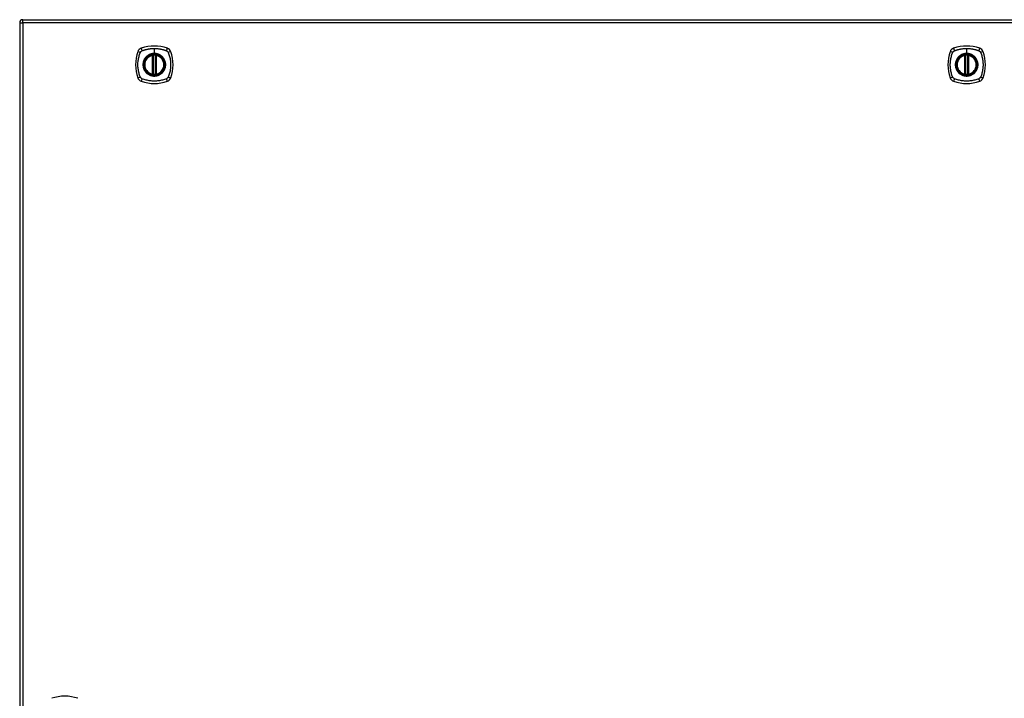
# Model space of a CAD drawing. Header units: inches. Extents: x 17 to 570, y 51 to 268.
# Tile 201 of 216: x 244 to 275, y 164 to 185. Entities that reach past the tile are written whole.
import ezdxf

# ---------------------------------------------------------------- set-up
doc = ezdxf.new("R2010")
doc.units = ezdxf.units.IN
doc.header["$MEASUREMENT"] = 0
doc.layers.add('Visible Edges(ANSI)', color=7, linetype='Continuous', lineweight=25)
doc.layers.add('Visible Tangent Edges(ANSI)', color=7, linetype='Continuous', lineweight=25)

msp = doc.modelspace()

# ---------------------------------------------------------------- linework, layer by layer
at = {"layer": 'Visible Edges(ANSI)'}
for p, q in [((243.992, 185.184), (243.992, 141.464)), ((244.091, 185.283), (303.696, 185.283)), ((248.182, 183.566), (248.182, 184.152)), ((248.202, 183.562), (248.202, 184.156)), ((248.281, 184.156), (248.281, 183.562)), ((248.301, 184.152), (248.301, 183.566)), ((273.834, 183.566), (273.834, 184.152)), ((273.854, 183.562), (273.854, 184.156)), ((273.932, 184.156), (273.932, 183.562)), ((273.952, 184.152), (273.952, 183.566))]:
    msp.add_line(p, q, dxfattribs=at)
at = {"layer": 'Visible Edges(ANSI)', "flags": 128}
for points in [[(248.213, 184.171), (248.211, 184.171), (248.21, 184.17), (248.208, 184.17), (248.207, 184.17), (248.205, 184.17), (248.204, 184.17), (248.202, 184.17), (248.201, 184.169), (248.199, 184.169), (248.198, 184.169), (248.197, 184.169), (248.196, 184.169), (248.194, 184.169), (248.193, 184.168), (248.192, 184.168), (248.192, 184.168), (248.191, 184.168), (248.19, 184.168), (248.19, 184.168), (248.189, 184.168), (248.189, 184.168), (248.189, 184.168), (248.188, 184.168), (248.188, 184.168)], [(248.295, 184.168), (248.295, 184.168), (248.295, 184.168), (248.294, 184.168), (248.294, 184.168), (248.293, 184.168), (248.293, 184.168), (248.292, 184.168), (248.291, 184.168), (248.291, 184.168), (248.29, 184.168), (248.289, 184.169), (248.287, 184.169), (248.286, 184.169), (248.285, 184.169), (248.284, 184.169), (248.282, 184.169), (248.281, 184.17), (248.28, 184.17), (248.278, 184.17), (248.276, 184.17), (248.275, 184.17), (248.273, 184.17), (248.272, 184.171), (248.27, 184.171)], [(273.864, 184.171), (273.863, 184.171), (273.861, 184.17), (273.86, 184.17), (273.858, 184.17), (273.857, 184.17), (273.855, 184.17), (273.854, 184.17), (273.852, 184.169), (273.851, 184.169), (273.849, 184.169), (273.848, 184.169), (273.847, 184.169), (273.846, 184.169), (273.845, 184.168), (273.844, 184.168), (273.843, 184.168), (273.842, 184.168), (273.842, 184.168), (273.841, 184.168), (273.841, 184.168), (273.84, 184.168), (273.84, 184.168), (273.84, 184.168), (273.84, 184.168)], [(273.946, 184.168), (273.946, 184.168), (273.946, 184.168), (273.946, 184.168), (273.945, 184.168), (273.945, 184.168), (273.944, 184.168), (273.944, 184.168), (273.943, 184.168), (273.942, 184.168), (273.941, 184.168), (273.94, 184.169), (273.939, 184.169), (273.938, 184.169), (273.937, 184.169), (273.935, 184.169), (273.934, 184.169), (273.932, 184.17), (273.931, 184.17), (273.93, 184.17), (273.928, 184.17), (273.926, 184.17), (273.925, 184.17), (273.923, 184.171), (273.922, 184.171)], [(248.188, 183.551), (248.188, 183.551), (248.189, 183.551), (248.189, 183.551), (248.189, 183.551), (248.19, 183.55), (248.19, 183.55), (248.191, 183.55), (248.192, 183.55), (248.192, 183.55), (248.193, 183.55), (248.194, 183.55), (248.196, 183.55), (248.197, 183.549), (248.198, 183.549), (248.199, 183.549), (248.201, 183.549), (248.202, 183.549), (248.204, 183.548), (248.205, 183.548), (248.207, 183.548), (248.208, 183.548), (248.21, 183.548), (248.211, 183.548), (248.213, 183.547)], [(248.27, 183.547), (248.272, 183.548), (248.273, 183.548), (248.275, 183.548), (248.276, 183.548), (248.278, 183.548), (248.28, 183.548), (248.281, 183.549), (248.282, 183.549), (248.284, 183.549), (248.285, 183.549), (248.286, 183.549), (248.287, 183.55), (248.289, 183.55), (248.29, 183.55), (248.291, 183.55), (248.291, 183.55), (248.292, 183.55), (248.293, 183.55), (248.293, 183.55), (248.294, 183.551), (248.294, 183.551), (248.295, 183.551), (248.295, 183.551), (248.295, 183.551)], [(273.84, 183.551), (273.84, 183.551), (273.84, 183.551), (273.84, 183.551), (273.841, 183.551), (273.841, 183.55), (273.842, 183.55), (273.842, 183.55), (273.843, 183.55), (273.844, 183.55), (273.845, 183.55), (273.846, 183.55), (273.847, 183.55), (273.848, 183.549), (273.849, 183.549), (273.851, 183.549), (273.852, 183.549), (273.854, 183.549), (273.855, 183.548), (273.857, 183.548), (273.858, 183.548), (273.86, 183.548), (273.861, 183.548), (273.863, 183.548), (273.864, 183.547)], [(273.922, 183.547), (273.923, 183.548), (273.925, 183.548), (273.926, 183.548), (273.928, 183.548), (273.93, 183.548), (273.931, 183.548), (273.932, 183.549), (273.934, 183.549), (273.935, 183.549), (273.937, 183.549), (273.938, 183.549), (273.939, 183.55), (273.94, 183.55), (273.941, 183.55), (273.942, 183.55), (273.943, 183.55), (273.944, 183.55), (273.944, 183.55), (273.945, 183.55), (273.945, 183.551), (273.946, 183.551), (273.946, 183.551), (273.946, 183.551), (273.946, 183.551)]]:
    msp.add_lwpolyline(points, dxfattribs=at)
at = {"layer": 'Visible Edges(ANSI)'}
for centre, radius in [((248.242, 183.859), 0.32), ((248.242, 183.859), 0.315), ((273.893, 183.859), 0.32), ((273.893, 183.859), 0.315)]:
    msp.add_circle(centre, radius, dxfattribs=at)
for centre, radius, start, end in [((244.091, 185.184), 0.099, 90, 180), ((247.887, 184.214), 0.177, 108.7722, 161.2278), ((248.242, 183.17), 1.28, 71.2278, 108.7722), ((248.596, 184.214), 0.177, 18.7722, 71.2278), ((273.538, 184.214), 0.177, 108.7722, 161.2278), ((273.893, 183.17), 1.28, 71.2278, 108.7722), ((274.248, 184.214), 0.177, 18.7722, 71.2278), ((248.931, 183.859), 1.28, 161.2278, 198.7722), ((248.242, 183.859), 0.313, 103.6344, 256.3656), ((248.242, 183.859), 0.313, 99.784, 103.6344), ((248.171, 184.152), 0.0118, 0, 103.6344), ((248.19, 184.156), 0.0118, 0, 99.784), ((248.242, 183.859), 0.313, 84.7499, 95.2501), ((248.293, 184.156), 0.0118, 80.216, 180), ((248.242, 183.859), 0.313, 76.3656, 80.216), ((248.313, 184.152), 0.0118, 76.3656, 180), ((248.242, 183.859), 0.313, 283.6344, 76.3656), ((247.553, 183.859), 1.28, 341.2278, 18.7722), ((274.582, 183.859), 1.28, 161.2278, 198.7722), ((273.893, 183.859), 0.313, 103.6344, 256.3656), ((273.893, 183.859), 0.313, 99.784, 103.6344), ((273.822, 184.152), 0.0118, 0, 103.6344), ((273.842, 184.156), 0.0118, 0, 99.784), ((273.893, 183.859), 0.313, 84.7499, 95.2501), ((273.944, 184.156), 0.0118, 80.216, 180), ((273.893, 183.859), 0.313, 76.3656, 80.216), ((273.964, 184.152), 0.0118, 76.3656, 180), ((273.893, 183.859), 0.313, 283.6344, 76.3656), ((273.204, 183.859), 1.28, 341.2278, 18.7722), ((247.887, 183.504), 0.177, 198.7722, 251.2278), ((248.171, 183.566), 0.0118, 256.3656, 0), ((248.242, 183.859), 0.313, 256.3656, 260.216), ((248.19, 183.562), 0.0118, 260.216, 0), ((248.242, 183.859), 0.313, 264.7499, 275.2501), ((248.293, 183.562), 0.0118, 180, 279.784), ((248.242, 183.859), 0.313, 279.784, 283.6344), ((248.313, 183.566), 0.0118, 180, 283.6344), ((248.596, 183.504), 0.177, 288.7722, 341.2278), ((273.538, 183.504), 0.177, 198.7722, 251.2278), ((273.822, 183.566), 0.0118, 256.3656, 0), ((273.893, 183.859), 0.313, 256.3656, 260.216), ((273.842, 183.562), 0.0118, 260.216, 0), ((273.893, 183.859), 0.313, 264.7499, 275.2501), ((273.944, 183.562), 0.0118, 180, 279.784), ((273.893, 183.859), 0.313, 279.784, 283.6344), ((273.964, 183.566), 0.0118, 180, 283.6344), ((274.248, 183.504), 0.177, 288.7722, 341.2278), ((248.242, 184.548), 1.28, 251.2278, 288.7722), ((273.893, 184.548), 1.28, 251.2278, 288.7722), ((245.416, 162.635), 1.28, 71.2278, 108.7722)]:
    msp.add_arc(centre, radius, start, end, dxfattribs=at)
at = {"layer": 'Visible Tangent Edges(ANSI)'}
for p, q in [((243.992, 185.184), (244.091, 185.184)), ((244.091, 185.184), (244.091, 185.283)), ((303.696, 185.184), (244.091, 185.184)), ((244.091, 185.184), (244.091, 141.464)), ((248.242, 184.376), (248.242, 184.216)), ((273.893, 184.376), (273.893, 184.216)), ((248.171, 184.152), (248.168, 184.163)), ((248.171, 184.152), (248.182, 184.152)), ((248.171, 184.152), (248.171, 183.566)), ((248.182, 184.152), (248.192, 184.152)), ((248.188, 184.168), (248.189, 184.162)), ((248.192, 184.156), (248.202, 184.156)), ((248.192, 183.566), (248.192, 184.152)), ((248.214, 184.159), (248.213, 184.171)), ((248.214, 183.559), (248.214, 184.159)), ((248.242, 184.211), (248.242, 184.216)), ((248.269, 184.159), (248.27, 184.171)), ((248.269, 184.159), (248.269, 183.559)), ((248.281, 184.156), (248.291, 184.156)), ((248.291, 184.152), (248.301, 184.152)), ((248.291, 184.152), (248.291, 183.566)), ((248.294, 184.162), (248.295, 184.168)), ((248.301, 184.152), (248.313, 184.152)), ((248.315, 184.163), (248.313, 184.152)), ((248.313, 183.566), (248.313, 184.152)), ((273.822, 184.152), (273.819, 184.163)), ((273.822, 184.152), (273.834, 184.152)), ((273.822, 184.152), (273.822, 183.566)), ((273.834, 184.152), (273.844, 184.152)), ((273.84, 184.168), (273.841, 184.162)), ((273.844, 184.156), (273.854, 184.156)), ((273.844, 183.566), (273.844, 184.152)), ((273.865, 184.159), (273.864, 184.171)), ((273.865, 183.559), (273.865, 184.159)), ((273.893, 184.211), (273.893, 184.216)), ((273.921, 184.159), (273.922, 184.171)), ((273.921, 184.159), (273.921, 183.559)), ((273.932, 184.156), (273.942, 184.156)), ((273.942, 184.152), (273.952, 184.152)), ((273.942, 184.152), (273.942, 183.566)), ((273.945, 184.162), (273.946, 184.168)), ((273.952, 184.152), (273.964, 184.152)), ((273.967, 184.163), (273.964, 184.152)), ((273.964, 183.566), (273.964, 184.152)), ((248.168, 183.555), (248.171, 183.566)), ((248.182, 183.566), (248.171, 183.566)), ((248.192, 183.566), (248.182, 183.566)), ((248.189, 183.557), (248.188, 183.551)), ((248.202, 183.562), (248.192, 183.562)), ((248.213, 183.547), (248.214, 183.559)), ((248.27, 183.547), (248.269, 183.559)), ((248.291, 183.562), (248.281, 183.562)), ((248.301, 183.566), (248.291, 183.566)), ((248.295, 183.551), (248.294, 183.557)), ((248.313, 183.566), (248.301, 183.566)), ((248.313, 183.566), (248.315, 183.555)), ((273.819, 183.555), (273.822, 183.566)), ((273.834, 183.566), (273.822, 183.566)), ((273.844, 183.566), (273.834, 183.566)), ((273.841, 183.557), (273.84, 183.551)), ((273.854, 183.562), (273.844, 183.562)), ((273.864, 183.547), (273.865, 183.559)), ((273.922, 183.547), (273.921, 183.559)), ((273.942, 183.562), (273.932, 183.562)), ((273.952, 183.566), (273.942, 183.566)), ((273.946, 183.551), (273.945, 183.557)), ((273.964, 183.566), (273.952, 183.566)), ((273.964, 183.566), (273.967, 183.555))]:
    msp.add_line(p, q, dxfattribs=at)
at = {"layer": 'Visible Tangent Edges(ANSI)', "flags": 128}
for points in [[(247.853, 184.299), (247.871, 184.307), (247.886, 184.313), (247.902, 184.318), (247.918, 184.323), (247.933, 184.328), (247.949, 184.333), (247.965, 184.337), (247.981, 184.342), (247.997, 184.346), (248.013, 184.35), (248.029, 184.353), (248.045, 184.356), (248.061, 184.359), (248.077, 184.362), (248.094, 184.365), (248.11, 184.367), (248.126, 184.369), (248.143, 184.371), (248.159, 184.372), (248.176, 184.374), (248.192, 184.374), (248.209, 184.375), (248.225, 184.376), (248.242, 184.376)], [(248.242, 184.376), (248.258, 184.376), (248.275, 184.375), (248.291, 184.374), (248.308, 184.374), (248.324, 184.372), (248.34, 184.371), (248.357, 184.369), (248.373, 184.367), (248.39, 184.365), (248.406, 184.362), (248.422, 184.359), (248.438, 184.356), (248.454, 184.353), (248.471, 184.35), (248.487, 184.346), (248.502, 184.342), (248.518, 184.337), (248.534, 184.333), (248.55, 184.328), (248.566, 184.323), (248.581, 184.318), (248.597, 184.313), (248.612, 184.307), (248.63, 184.299)], [(273.504, 184.299), (273.523, 184.307), (273.538, 184.313), (273.553, 184.318), (273.569, 184.323), (273.585, 184.328), (273.6, 184.333), (273.616, 184.337), (273.632, 184.342), (273.648, 184.346), (273.664, 184.35), (273.68, 184.353), (273.696, 184.356), (273.713, 184.359), (273.729, 184.362), (273.745, 184.365), (273.761, 184.367), (273.778, 184.369), (273.794, 184.371), (273.811, 184.372), (273.827, 184.374), (273.844, 184.374), (273.86, 184.375), (273.877, 184.376), (273.893, 184.376)], [(273.893, 184.376), (273.91, 184.376), (273.926, 184.375), (273.943, 184.374), (273.959, 184.374), (273.976, 184.372), (273.992, 184.371), (274.008, 184.369), (274.025, 184.367), (274.041, 184.365), (274.057, 184.362), (274.074, 184.359), (274.09, 184.356), (274.106, 184.353), (274.122, 184.35), (274.138, 184.346), (274.154, 184.342), (274.17, 184.337), (274.186, 184.333), (274.201, 184.328), (274.217, 184.323), (274.233, 184.318), (274.248, 184.313), (274.263, 184.307), (274.282, 184.299)], [(247.802, 183.471), (247.788, 183.504), (247.777, 183.535), (247.768, 183.566), (247.759, 183.598), (247.751, 183.63), (247.744, 183.662), (247.738, 183.695), (247.734, 183.727), (247.73, 183.76), (247.727, 183.793), (247.726, 183.826), (247.725, 183.859), (247.726, 183.892), (247.727, 183.925), (247.73, 183.958), (247.734, 183.991), (247.738, 184.023), (247.744, 184.056), (247.751, 184.088), (247.759, 184.12), (247.768, 184.152), (247.777, 184.183), (247.788, 184.214), (247.802, 184.248)], [(247.802, 184.248), (247.802, 184.249), (247.803, 184.25), (247.804, 184.252), (247.804, 184.253), (247.805, 184.255), (247.806, 184.256), (247.807, 184.257), (247.807, 184.259), (247.808, 184.26), (247.809, 184.261), (247.81, 184.262), (247.811, 184.264), (247.812, 184.265), (247.813, 184.266), (247.814, 184.267), (247.815, 184.269), (247.816, 184.27), (247.817, 184.271), (247.818, 184.272), (247.819, 184.273), (247.82, 184.275), (247.821, 184.276), (247.822, 184.277), (247.823, 184.278)], [(247.823, 184.278), (247.824, 184.279), (247.825, 184.28), (247.826, 184.281), (247.827, 184.282), (247.828, 184.283), (247.83, 184.284), (247.831, 184.285), (247.832, 184.286), (247.833, 184.287), (247.834, 184.288), (247.836, 184.289), (247.837, 184.29), (247.838, 184.291), (247.839, 184.291), (247.841, 184.292), (247.842, 184.293), (247.843, 184.294), (247.845, 184.295), (247.846, 184.295), (247.847, 184.296), (247.849, 184.297), (247.85, 184.298), (247.852, 184.298), (247.853, 184.299)], [(247.967, 184.087), (247.954, 184.071), (247.943, 184.054), (247.932, 184.036), (247.922, 184.018), (247.913, 183.999), (247.906, 183.98), (247.899, 183.961), (247.894, 183.941), (247.89, 183.921), (247.887, 183.9), (247.885, 183.88), (247.885, 183.859), (247.885, 183.838), (247.887, 183.818), (247.89, 183.797), (247.894, 183.777), (247.9, 183.757), (247.906, 183.738), (247.914, 183.719), (247.922, 183.7), (247.932, 183.682), (247.943, 183.664), (247.954, 183.648), (247.967, 183.632)], [(248.242, 184.211), (248.333, 184.199), (248.418, 184.164), (248.491, 184.108), (248.547, 184.035), (248.582, 183.95), (248.594, 183.859), (248.582, 183.768), (248.546, 183.683), (248.49, 183.61), (248.418, 183.554), (248.333, 183.519), (248.241, 183.507), (248.15, 183.519), (248.065, 183.554), (247.992, 183.61), (247.936, 183.683), (247.901, 183.768), (247.889, 183.859), (247.901, 183.951), (247.937, 184.036), (247.993, 184.108), (248.065, 184.164), (248.15, 184.199), (248.242, 184.211)], [(248.014, 184.134), (248.012, 184.132), (248.01, 184.13), (248.008, 184.128), (248.006, 184.126), (248.003, 184.125), (248.001, 184.123), (247.999, 184.121), (247.997, 184.119), (247.995, 184.117), (247.993, 184.115), (247.991, 184.113), (247.989, 184.111), (247.987, 184.109), (247.985, 184.107), (247.984, 184.105), (247.982, 184.103), (247.98, 184.101), (247.978, 184.099), (247.976, 184.097), (247.974, 184.095), (247.972, 184.093), (247.971, 184.091), (247.969, 184.089), (247.967, 184.087)], [(248.242, 184.216), (248.231, 184.216), (248.221, 184.215), (248.211, 184.215), (248.2, 184.214), (248.19, 184.212), (248.18, 184.211), (248.17, 184.209), (248.16, 184.206), (248.15, 184.204), (248.14, 184.201), (248.13, 184.198), (248.121, 184.195), (248.111, 184.191), (248.101, 184.187), (248.092, 184.183), (248.083, 184.179), (248.074, 184.174), (248.065, 184.169), (248.056, 184.164), (248.047, 184.158), (248.038, 184.152), (248.03, 184.146), (248.022, 184.14), (248.014, 184.134)], [(248.189, 184.162), (248.189, 184.162), (248.188, 184.162), (248.187, 184.163), (248.186, 184.163), (248.185, 184.163), (248.185, 184.164), (248.184, 184.164), (248.183, 184.164), (248.182, 184.164), (248.181, 184.164), (248.18, 184.164), (248.179, 184.164), (248.178, 184.164), (248.177, 184.164), (248.176, 184.164), (248.175, 184.164), (248.174, 184.164), (248.173, 184.164), (248.172, 184.164), (248.172, 184.164), (248.171, 184.164), (248.17, 184.164), (248.169, 184.164), (248.168, 184.163)], [(248.192, 184.156), (248.192, 184.156), (248.192, 184.156), (248.192, 184.157), (248.192, 184.157), (248.192, 184.157), (248.192, 184.158), (248.192, 184.158), (248.192, 184.158), (248.191, 184.158), (248.191, 184.159), (248.191, 184.159), (248.191, 184.159), (248.191, 184.159), (248.191, 184.159), (248.191, 184.16), (248.191, 184.16), (248.19, 184.16), (248.19, 184.16), (248.19, 184.161), (248.19, 184.161), (248.19, 184.161), (248.19, 184.161), (248.19, 184.161), (248.189, 184.162)], [(248.192, 184.152), (248.192, 184.152), (248.192, 184.152), (248.192, 184.152), (248.192, 184.153), (248.192, 184.153), (248.192, 184.153), (248.192, 184.153), (248.192, 184.153), (248.192, 184.153), (248.192, 184.154), (248.192, 184.154), (248.192, 184.154), (248.192, 184.154), (248.192, 184.154), (248.192, 184.154), (248.192, 184.155), (248.192, 184.155), (248.192, 184.155), (248.192, 184.155), (248.192, 184.155), (248.192, 184.155), (248.192, 184.156), (248.192, 184.156), (248.192, 184.156)], [(248.202, 184.156), (248.202, 184.156), (248.202, 184.156), (248.202, 184.156), (248.203, 184.156), (248.203, 184.156), (248.203, 184.156), (248.203, 184.156), (248.204, 184.156), (248.204, 184.157), (248.205, 184.157), (248.205, 184.157), (248.206, 184.157), (248.206, 184.157), (248.207, 184.157), (248.207, 184.158), (248.208, 184.158), (248.209, 184.158), (248.209, 184.158), (248.21, 184.158), (248.211, 184.158), (248.212, 184.159), (248.212, 184.159), (248.213, 184.159), (248.214, 184.159)], [(248.469, 184.134), (248.461, 184.14), (248.453, 184.146), (248.445, 184.152), (248.436, 184.158), (248.427, 184.164), (248.418, 184.169), (248.409, 184.174), (248.4, 184.179), (248.391, 184.183), (248.382, 184.187), (248.372, 184.191), (248.363, 184.195), (248.353, 184.198), (248.343, 184.201), (248.333, 184.204), (248.323, 184.207), (248.313, 184.209), (248.303, 184.211), (248.293, 184.212), (248.283, 184.214), (248.272, 184.215), (248.262, 184.215), (248.252, 184.216), (248.242, 184.216)], [(248.269, 184.159), (248.27, 184.159), (248.271, 184.159), (248.271, 184.159), (248.272, 184.158), (248.273, 184.158), (248.274, 184.158), (248.274, 184.158), (248.275, 184.158), (248.276, 184.158), (248.276, 184.157), (248.277, 184.157), (248.277, 184.157), (248.278, 184.157), (248.278, 184.157), (248.279, 184.157), (248.279, 184.156), (248.28, 184.156), (248.28, 184.156), (248.28, 184.156), (248.281, 184.156), (248.281, 184.156), (248.281, 184.156), (248.281, 184.156), (248.281, 184.156)], [(248.294, 184.162), (248.294, 184.161), (248.293, 184.161), (248.293, 184.161), (248.293, 184.161), (248.293, 184.161), (248.293, 184.16), (248.293, 184.16), (248.293, 184.16), (248.292, 184.16), (248.292, 184.159), (248.292, 184.159), (248.292, 184.159), (248.292, 184.159), (248.292, 184.159), (248.292, 184.158), (248.292, 184.158), (248.291, 184.158), (248.291, 184.158), (248.291, 184.157), (248.291, 184.157), (248.291, 184.157), (248.291, 184.156), (248.291, 184.156), (248.291, 184.156)], [(248.291, 184.156), (248.291, 184.156), (248.291, 184.156), (248.291, 184.155), (248.291, 184.155), (248.291, 184.155), (248.291, 184.155), (248.291, 184.155), (248.291, 184.155), (248.291, 184.154), (248.291, 184.154), (248.291, 184.154), (248.291, 184.154), (248.291, 184.154), (248.291, 184.154), (248.291, 184.153), (248.291, 184.153), (248.291, 184.153), (248.291, 184.153), (248.291, 184.153), (248.291, 184.153), (248.291, 184.152), (248.291, 184.152), (248.291, 184.152), (248.291, 184.152)], [(248.315, 184.163), (248.314, 184.164), (248.313, 184.164), (248.313, 184.164), (248.312, 184.164), (248.311, 184.164), (248.31, 184.164), (248.309, 184.164), (248.308, 184.164), (248.307, 184.164), (248.306, 184.164), (248.305, 184.164), (248.304, 184.164), (248.303, 184.164), (248.302, 184.164), (248.301, 184.164), (248.3, 184.164), (248.299, 184.164), (248.299, 184.164), (248.298, 184.163), (248.297, 184.163), (248.296, 184.163), (248.295, 184.162), (248.294, 184.162), (248.294, 184.162)], [(248.516, 184.087), (248.514, 184.089), (248.513, 184.091), (248.511, 184.093), (248.509, 184.095), (248.507, 184.097), (248.505, 184.099), (248.503, 184.101), (248.501, 184.103), (248.5, 184.105), (248.498, 184.107), (248.496, 184.109), (248.494, 184.111), (248.492, 184.113), (248.49, 184.115), (248.488, 184.117), (248.486, 184.119), (248.484, 184.121), (248.482, 184.123), (248.48, 184.125), (248.478, 184.126), (248.475, 184.128), (248.473, 184.13), (248.471, 184.132), (248.469, 184.134)], [(248.516, 183.632), (248.529, 183.648), (248.54, 183.665), (248.551, 183.682), (248.561, 183.7), (248.57, 183.719), (248.577, 183.738), (248.584, 183.758), (248.589, 183.778), (248.593, 183.798), (248.596, 183.818), (248.598, 183.838), (248.598, 183.859), (248.598, 183.88), (248.596, 183.9), (248.593, 183.921), (248.589, 183.941), (248.584, 183.961), (248.577, 183.98), (248.57, 183.999), (248.561, 184.018), (248.551, 184.036), (248.54, 184.054), (248.529, 184.071), (248.516, 184.087)], [(248.63, 184.299), (248.633, 184.298), (248.636, 184.296), (248.638, 184.295), (248.641, 184.293), (248.644, 184.292), (248.646, 184.29), (248.649, 184.288), (248.651, 184.286), (248.653, 184.284), (248.656, 184.282), (248.658, 184.28), (248.66, 184.278), (248.662, 184.276), (248.664, 184.273), (248.666, 184.271), (248.668, 184.269), (248.67, 184.266), (248.672, 184.264), (248.674, 184.261), (248.676, 184.259), (248.677, 184.256), (248.679, 184.253), (248.68, 184.25), (248.681, 184.248)], [(248.681, 184.248), (248.695, 184.214), (248.706, 184.183), (248.715, 184.152), (248.724, 184.12), (248.732, 184.088), (248.739, 184.056), (248.745, 184.023), (248.749, 183.991), (248.753, 183.958), (248.756, 183.925), (248.758, 183.892), (248.758, 183.859), (248.758, 183.826), (248.756, 183.793), (248.753, 183.76), (248.749, 183.727), (248.745, 183.695), (248.739, 183.662), (248.732, 183.63), (248.724, 183.598), (248.715, 183.566), (248.706, 183.535), (248.695, 183.504), (248.681, 183.471)], [(273.453, 183.471), (273.439, 183.504), (273.429, 183.535), (273.419, 183.566), (273.41, 183.598), (273.403, 183.63), (273.396, 183.662), (273.39, 183.695), (273.385, 183.727), (273.381, 183.76), (273.379, 183.793), (273.377, 183.826), (273.376, 183.859), (273.377, 183.892), (273.379, 183.925), (273.381, 183.958), (273.385, 183.991), (273.39, 184.023), (273.396, 184.056), (273.403, 184.088), (273.41, 184.12), (273.419, 184.152), (273.429, 184.183), (273.439, 184.214), (273.453, 184.248)], [(273.453, 184.248), (273.454, 184.249), (273.454, 184.25), (273.455, 184.252), (273.456, 184.253), (273.457, 184.255), (273.457, 184.256), (273.458, 184.257), (273.459, 184.259), (273.46, 184.26), (273.461, 184.261), (273.462, 184.262), (273.462, 184.264), (273.463, 184.265), (273.464, 184.266), (273.465, 184.267), (273.466, 184.269), (273.467, 184.27), (273.468, 184.271), (273.469, 184.272), (273.47, 184.273), (273.471, 184.275), (273.472, 184.276), (273.473, 184.277), (273.474, 184.278)], [(273.474, 184.278), (273.475, 184.279), (273.476, 184.28), (273.478, 184.281), (273.479, 184.282), (273.48, 184.283), (273.481, 184.284), (273.482, 184.285), (273.483, 184.286), (273.485, 184.287), (273.486, 184.288), (273.487, 184.289), (273.488, 184.29), (273.49, 184.291), (273.491, 184.291), (273.492, 184.292), (273.494, 184.293), (273.495, 184.294), (273.496, 184.295), (273.498, 184.295), (273.499, 184.296), (273.5, 184.297), (273.502, 184.298), (273.503, 184.298), (273.504, 184.299)], [(273.618, 184.087), (273.606, 184.071), (273.594, 184.054), (273.583, 184.036), (273.574, 184.018), (273.565, 183.999), (273.557, 183.98), (273.551, 183.961), (273.546, 183.941), (273.542, 183.921), (273.539, 183.9), (273.537, 183.88), (273.536, 183.859), (273.537, 183.838), (273.539, 183.818), (273.542, 183.797), (273.546, 183.777), (273.551, 183.757), (273.558, 183.738), (273.565, 183.719), (273.574, 183.7), (273.583, 183.682), (273.594, 183.664), (273.606, 183.648), (273.618, 183.632)], [(273.893, 184.211), (273.984, 184.199), (274.069, 184.164), (274.143, 184.108), (274.198, 184.035), (274.233, 183.95), (274.245, 183.859), (274.233, 183.768), (274.198, 183.683), (274.142, 183.61), (274.069, 183.554), (273.984, 183.519), (273.893, 183.507), (273.802, 183.519), (273.716, 183.554), (273.644, 183.61), (273.588, 183.683), (273.553, 183.768), (273.541, 183.859), (273.553, 183.951), (273.588, 184.036), (273.644, 184.108), (273.717, 184.164), (273.802, 184.199), (273.893, 184.211)], [(273.665, 184.134), (273.663, 184.132), (273.661, 184.13), (273.659, 184.128), (273.657, 184.126), (273.655, 184.125), (273.653, 184.123), (273.651, 184.121), (273.649, 184.119), (273.647, 184.117), (273.645, 184.115), (273.643, 184.113), (273.641, 184.111), (273.639, 184.109), (273.637, 184.107), (273.635, 184.105), (273.633, 184.103), (273.631, 184.101), (273.629, 184.099), (273.627, 184.097), (273.626, 184.095), (273.624, 184.093), (273.622, 184.091), (273.62, 184.089), (273.618, 184.087)], [(273.893, 184.216), (273.883, 184.216), (273.873, 184.215), (273.862, 184.215), (273.852, 184.214), (273.842, 184.212), (273.832, 184.211), (273.821, 184.209), (273.811, 184.206), (273.801, 184.204), (273.791, 184.201), (273.782, 184.198), (273.772, 184.195), (273.762, 184.191), (273.753, 184.187), (273.744, 184.183), (273.734, 184.179), (273.725, 184.174), (273.716, 184.169), (273.707, 184.164), (273.699, 184.158), (273.69, 184.152), (273.682, 184.146), (273.673, 184.14), (273.665, 184.134)], [(273.841, 184.162), (273.84, 184.162), (273.839, 184.162), (273.839, 184.163), (273.838, 184.163), (273.837, 184.163), (273.836, 184.164), (273.835, 184.164), (273.834, 184.164), (273.833, 184.164), (273.832, 184.164), (273.832, 184.164), (273.831, 184.164), (273.83, 184.164), (273.829, 184.164), (273.828, 184.164), (273.827, 184.164), (273.826, 184.164), (273.825, 184.164), (273.824, 184.164), (273.823, 184.164), (273.822, 184.164), (273.821, 184.164), (273.82, 184.164), (273.819, 184.163)], [(273.844, 184.156), (273.844, 184.156), (273.843, 184.156), (273.843, 184.157), (273.843, 184.157), (273.843, 184.157), (273.843, 184.158), (273.843, 184.158), (273.843, 184.158), (273.843, 184.158), (273.843, 184.159), (273.843, 184.159), (273.843, 184.159), (273.842, 184.159), (273.842, 184.159), (273.842, 184.16), (273.842, 184.16), (273.842, 184.16), (273.842, 184.16), (273.842, 184.161), (273.842, 184.161), (273.841, 184.161), (273.841, 184.161), (273.841, 184.161), (273.841, 184.162)], [(273.844, 184.152), (273.844, 184.152), (273.844, 184.152), (273.844, 184.152), (273.844, 184.153), (273.844, 184.153), (273.844, 184.153), (273.844, 184.153), (273.844, 184.153), (273.844, 184.153), (273.844, 184.154), (273.844, 184.154), (273.844, 184.154), (273.844, 184.154), (273.844, 184.154), (273.844, 184.154), (273.844, 184.155), (273.844, 184.155), (273.844, 184.155), (273.844, 184.155), (273.844, 184.155), (273.844, 184.155), (273.844, 184.156), (273.844, 184.156), (273.844, 184.156)], [(273.854, 184.156), (273.854, 184.156), (273.854, 184.156), (273.854, 184.156), (273.854, 184.156), (273.854, 184.156), (273.855, 184.156), (273.855, 184.156), (273.855, 184.156), (273.856, 184.157), (273.856, 184.157), (273.857, 184.157), (273.857, 184.157), (273.858, 184.157), (273.858, 184.157), (273.859, 184.158), (273.86, 184.158), (273.86, 184.158), (273.861, 184.158), (273.862, 184.158), (273.862, 184.158), (273.863, 184.159), (273.864, 184.159), (273.865, 184.159), (273.865, 184.159)], [(274.121, 184.134), (274.113, 184.14), (274.104, 184.146), (274.096, 184.152), (274.087, 184.158), (274.079, 184.164), (274.07, 184.169), (274.061, 184.174), (274.052, 184.179), (274.042, 184.183), (274.033, 184.187), (274.024, 184.191), (274.014, 184.195), (274.004, 184.198), (273.995, 184.201), (273.985, 184.204), (273.975, 184.207), (273.965, 184.209), (273.954, 184.211), (273.944, 184.212), (273.934, 184.214), (273.924, 184.215), (273.914, 184.215), (273.903, 184.216), (273.893, 184.216)], [(273.921, 184.159), (273.921, 184.159), (273.922, 184.159), (273.923, 184.159), (273.924, 184.158), (273.924, 184.158), (273.925, 184.158), (273.926, 184.158), (273.926, 184.158), (273.927, 184.158), (273.928, 184.157), (273.928, 184.157), (273.929, 184.157), (273.929, 184.157), (273.93, 184.157), (273.93, 184.157), (273.931, 184.156), (273.931, 184.156), (273.932, 184.156), (273.932, 184.156), (273.932, 184.156), (273.932, 184.156), (273.932, 184.156), (273.932, 184.156), (273.932, 184.156)], [(273.945, 184.162), (273.945, 184.161), (273.945, 184.161), (273.945, 184.161), (273.945, 184.161), (273.944, 184.161), (273.944, 184.16), (273.944, 184.16), (273.944, 184.16), (273.944, 184.16), (273.944, 184.159), (273.944, 184.159), (273.943, 184.159), (273.943, 184.159), (273.943, 184.159), (273.943, 184.158), (273.943, 184.158), (273.943, 184.158), (273.943, 184.158), (273.943, 184.157), (273.943, 184.157), (273.943, 184.157), (273.943, 184.156), (273.943, 184.156), (273.942, 184.156)], [(273.942, 184.156), (273.942, 184.156), (273.942, 184.156), (273.942, 184.155), (273.942, 184.155), (273.942, 184.155), (273.942, 184.155), (273.942, 184.155), (273.942, 184.155), (273.942, 184.154), (273.942, 184.154), (273.942, 184.154), (273.942, 184.154), (273.942, 184.154), (273.942, 184.154), (273.942, 184.153), (273.942, 184.153), (273.942, 184.153), (273.942, 184.153), (273.942, 184.153), (273.942, 184.153), (273.942, 184.152), (273.942, 184.152), (273.942, 184.152), (273.942, 184.152)], [(273.967, 184.163), (273.966, 184.164), (273.965, 184.164), (273.964, 184.164), (273.963, 184.164), (273.962, 184.164), (273.961, 184.164), (273.96, 184.164), (273.959, 184.164), (273.958, 184.164), (273.957, 184.164), (273.956, 184.164), (273.955, 184.164), (273.955, 184.164), (273.954, 184.164), (273.953, 184.164), (273.952, 184.164), (273.951, 184.164), (273.95, 184.164), (273.949, 184.163), (273.948, 184.163), (273.947, 184.163), (273.947, 184.162), (273.946, 184.162), (273.945, 184.162)], [(274.168, 184.087), (274.166, 184.089), (274.164, 184.091), (274.162, 184.093), (274.16, 184.095), (274.159, 184.097), (274.157, 184.099), (274.155, 184.101), (274.153, 184.103), (274.151, 184.105), (274.149, 184.107), (274.147, 184.109), (274.145, 184.111), (274.143, 184.113), (274.141, 184.115), (274.139, 184.117), (274.137, 184.119), (274.135, 184.121), (274.133, 184.123), (274.131, 184.125), (274.129, 184.126), (274.127, 184.128), (274.125, 184.13), (274.123, 184.132), (274.121, 184.134)], [(274.168, 183.632), (274.18, 183.648), (274.192, 183.665), (274.203, 183.682), (274.212, 183.7), (274.221, 183.719), (274.229, 183.738), (274.235, 183.758), (274.24, 183.778), (274.245, 183.798), (274.248, 183.818), (274.249, 183.838), (274.25, 183.859), (274.249, 183.88), (274.248, 183.9), (274.245, 183.921), (274.24, 183.941), (274.235, 183.961), (274.229, 183.98), (274.221, 183.999), (274.212, 184.018), (274.203, 184.036), (274.192, 184.054), (274.18, 184.071), (274.168, 184.087)], [(274.282, 184.299), (274.284, 184.298), (274.287, 184.296), (274.29, 184.295), (274.292, 184.293), (274.295, 184.292), (274.298, 184.29), (274.3, 184.288), (274.303, 184.286), (274.305, 184.284), (274.307, 184.282), (274.31, 184.28), (274.312, 184.278), (274.314, 184.276), (274.316, 184.273), (274.318, 184.271), (274.32, 184.269), (274.322, 184.266), (274.324, 184.264), (274.325, 184.261), (274.327, 184.259), (274.329, 184.256), (274.33, 184.253), (274.332, 184.25), (274.333, 184.248)], [(274.333, 184.248), (274.347, 184.214), (274.357, 184.183), (274.367, 184.152), (274.376, 184.12), (274.383, 184.088), (274.39, 184.056), (274.396, 184.023), (274.401, 183.991), (274.405, 183.958), (274.407, 183.925), (274.409, 183.892), (274.41, 183.859), (274.409, 183.826), (274.407, 183.793), (274.405, 183.76), (274.401, 183.727), (274.396, 183.695), (274.39, 183.662), (274.383, 183.63), (274.376, 183.598), (274.367, 183.566), (274.357, 183.535), (274.347, 183.504), (274.333, 183.471)], [(247.853, 183.419), (247.85, 183.421), (247.847, 183.422), (247.845, 183.423), (247.842, 183.425), (247.839, 183.427), (247.837, 183.428), (247.834, 183.43), (247.832, 183.432), (247.83, 183.434), (247.827, 183.436), (247.825, 183.438), (247.823, 183.44), (247.821, 183.443), (247.819, 183.445), (247.817, 183.447), (247.815, 183.45), (247.813, 183.452), (247.811, 183.455), (247.809, 183.457), (247.807, 183.46), (247.806, 183.462), (247.804, 183.465), (247.803, 183.468), (247.802, 183.471)], [(247.967, 183.632), (247.969, 183.629), (247.971, 183.627), (247.972, 183.625), (247.974, 183.623), (247.976, 183.621), (247.978, 183.619), (247.98, 183.617), (247.982, 183.615), (247.984, 183.613), (247.985, 183.611), (247.987, 183.609), (247.989, 183.607), (247.991, 183.605), (247.993, 183.603), (247.995, 183.601), (247.997, 183.599), (247.999, 183.597), (248.001, 183.595), (248.003, 183.594), (248.006, 183.592), (248.008, 183.59), (248.01, 183.588), (248.012, 183.586), (248.014, 183.585)], [(248.014, 183.585), (248.03, 183.572), (248.047, 183.56), (248.065, 183.549), (248.083, 183.54), (248.101, 183.531), (248.121, 183.523), (248.14, 183.517), (248.16, 183.512), (248.18, 183.508), (248.2, 183.505), (248.221, 183.503), (248.242, 183.502), (248.262, 183.503), (248.283, 183.505), (248.303, 183.508), (248.323, 183.512), (248.343, 183.517), (248.363, 183.524), (248.382, 183.531), (248.401, 183.54), (248.419, 183.549), (248.436, 183.56), (248.453, 183.572), (248.469, 183.585)], [(248.168, 183.555), (248.169, 183.555), (248.17, 183.555), (248.171, 183.554), (248.172, 183.554), (248.172, 183.554), (248.173, 183.554), (248.174, 183.554), (248.175, 183.554), (248.176, 183.554), (248.177, 183.554), (248.178, 183.554), (248.179, 183.554), (248.18, 183.554), (248.181, 183.554), (248.182, 183.554), (248.183, 183.554), (248.184, 183.555), (248.185, 183.555), (248.185, 183.555), (248.186, 183.555), (248.187, 183.556), (248.188, 183.556), (248.189, 183.556), (248.189, 183.557)], [(248.189, 183.557), (248.19, 183.557), (248.19, 183.557), (248.19, 183.557), (248.19, 183.557), (248.19, 183.558), (248.19, 183.558), (248.19, 183.558), (248.191, 183.558), (248.191, 183.559), (248.191, 183.559), (248.191, 183.559), (248.191, 183.559), (248.191, 183.559), (248.191, 183.56), (248.191, 183.56), (248.192, 183.56), (248.192, 183.56), (248.192, 183.561), (248.192, 183.561), (248.192, 183.561), (248.192, 183.562), (248.192, 183.562), (248.192, 183.562), (248.192, 183.562)], [(248.192, 183.562), (248.192, 183.562), (248.192, 183.563), (248.192, 183.563), (248.192, 183.563), (248.192, 183.563), (248.192, 183.563), (248.192, 183.564), (248.192, 183.564), (248.192, 183.564), (248.192, 183.564), (248.192, 183.564), (248.192, 183.564), (248.192, 183.565), (248.192, 183.565), (248.192, 183.565), (248.192, 183.565), (248.192, 183.565), (248.192, 183.565), (248.192, 183.566), (248.192, 183.566), (248.192, 183.566), (248.192, 183.566), (248.192, 183.566), (248.192, 183.566)], [(248.214, 183.559), (248.213, 183.559), (248.212, 183.56), (248.212, 183.56), (248.211, 183.56), (248.21, 183.56), (248.209, 183.56), (248.209, 183.56), (248.208, 183.561), (248.207, 183.561), (248.207, 183.561), (248.206, 183.561), (248.206, 183.561), (248.205, 183.561), (248.205, 183.562), (248.204, 183.562), (248.204, 183.562), (248.203, 183.562), (248.203, 183.562), (248.203, 183.562), (248.203, 183.562), (248.202, 183.562), (248.202, 183.562), (248.202, 183.562), (248.202, 183.562)], [(248.281, 183.562), (248.281, 183.562), (248.281, 183.562), (248.281, 183.562), (248.281, 183.562), (248.28, 183.562), (248.28, 183.562), (248.28, 183.562), (248.279, 183.562), (248.279, 183.562), (248.278, 183.562), (248.278, 183.561), (248.277, 183.561), (248.277, 183.561), (248.276, 183.561), (248.276, 183.561), (248.275, 183.561), (248.274, 183.56), (248.274, 183.56), (248.273, 183.56), (248.272, 183.56), (248.271, 183.56), (248.271, 183.56), (248.27, 183.559), (248.269, 183.559)], [(248.291, 183.566), (248.291, 183.566), (248.291, 183.566), (248.291, 183.566), (248.291, 183.566), (248.291, 183.566), (248.291, 183.565), (248.291, 183.565), (248.291, 183.565), (248.291, 183.565), (248.291, 183.565), (248.291, 183.565), (248.291, 183.564), (248.291, 183.564), (248.291, 183.564), (248.291, 183.564), (248.291, 183.564), (248.291, 183.564), (248.291, 183.563), (248.291, 183.563), (248.291, 183.563), (248.291, 183.563), (248.291, 183.563), (248.291, 183.562), (248.291, 183.562)], [(248.291, 183.562), (248.291, 183.562), (248.291, 183.562), (248.291, 183.562), (248.291, 183.561), (248.291, 183.561), (248.291, 183.561), (248.291, 183.56), (248.292, 183.56), (248.292, 183.56), (248.292, 183.56), (248.292, 183.559), (248.292, 183.559), (248.292, 183.559), (248.292, 183.559), (248.292, 183.559), (248.293, 183.558), (248.293, 183.558), (248.293, 183.558), (248.293, 183.558), (248.293, 183.557), (248.293, 183.557), (248.293, 183.557), (248.294, 183.557), (248.294, 183.557)], [(248.294, 183.557), (248.294, 183.556), (248.295, 183.556), (248.296, 183.556), (248.297, 183.555), (248.298, 183.555), (248.299, 183.555), (248.299, 183.555), (248.3, 183.554), (248.301, 183.554), (248.302, 183.554), (248.303, 183.554), (248.304, 183.554), (248.305, 183.554), (248.306, 183.554), (248.307, 183.554), (248.308, 183.554), (248.309, 183.554), (248.31, 183.554), (248.311, 183.554), (248.312, 183.554), (248.313, 183.554), (248.313, 183.555), (248.314, 183.555), (248.315, 183.555)], [(248.469, 183.585), (248.471, 183.586), (248.473, 183.588), (248.475, 183.59), (248.478, 183.592), (248.48, 183.594), (248.482, 183.595), (248.484, 183.597), (248.486, 183.599), (248.488, 183.601), (248.49, 183.603), (248.492, 183.605), (248.494, 183.607), (248.496, 183.609), (248.498, 183.611), (248.5, 183.613), (248.501, 183.615), (248.503, 183.617), (248.505, 183.619), (248.507, 183.621), (248.509, 183.623), (248.511, 183.625), (248.513, 183.627), (248.514, 183.629), (248.516, 183.632)], [(248.681, 183.471), (248.68, 183.468), (248.679, 183.465), (248.677, 183.462), (248.676, 183.46), (248.674, 183.457), (248.672, 183.455), (248.67, 183.452), (248.669, 183.45), (248.667, 183.447), (248.665, 183.445), (248.662, 183.443), (248.66, 183.44), (248.658, 183.438), (248.656, 183.436), (248.654, 183.434), (248.651, 183.432), (248.649, 183.43), (248.646, 183.429), (248.644, 183.427), (248.641, 183.425), (248.638, 183.424), (248.636, 183.422), (248.633, 183.421), (248.63, 183.419)], [(273.504, 183.419), (273.502, 183.421), (273.499, 183.422), (273.496, 183.423), (273.494, 183.425), (273.491, 183.427), (273.488, 183.428), (273.486, 183.43), (273.483, 183.432), (273.481, 183.434), (273.479, 183.436), (273.476, 183.438), (273.474, 183.44), (273.472, 183.443), (273.47, 183.445), (273.468, 183.447), (273.466, 183.45), (273.464, 183.452), (273.462, 183.455), (273.461, 183.457), (273.459, 183.46), (273.457, 183.462), (273.456, 183.465), (273.454, 183.468), (273.453, 183.471)], [(273.618, 183.632), (273.62, 183.629), (273.622, 183.627), (273.624, 183.625), (273.626, 183.623), (273.627, 183.621), (273.629, 183.619), (273.631, 183.617), (273.633, 183.615), (273.635, 183.613), (273.637, 183.611), (273.639, 183.609), (273.641, 183.607), (273.643, 183.605), (273.645, 183.603), (273.647, 183.601), (273.649, 183.599), (273.651, 183.597), (273.653, 183.595), (273.655, 183.594), (273.657, 183.592), (273.659, 183.59), (273.661, 183.588), (273.663, 183.586), (273.665, 183.585)], [(273.665, 183.585), (273.682, 183.572), (273.698, 183.56), (273.716, 183.549), (273.734, 183.54), (273.753, 183.531), (273.772, 183.523), (273.792, 183.517), (273.812, 183.512), (273.832, 183.508), (273.852, 183.505), (273.873, 183.503), (273.893, 183.502), (273.914, 183.503), (273.934, 183.505), (273.955, 183.508), (273.975, 183.512), (273.995, 183.517), (274.014, 183.524), (274.033, 183.531), (274.052, 183.54), (274.07, 183.549), (274.088, 183.56), (274.104, 183.572), (274.121, 183.585)], [(273.819, 183.555), (273.82, 183.555), (273.821, 183.555), (273.822, 183.554), (273.823, 183.554), (273.824, 183.554), (273.825, 183.554), (273.826, 183.554), (273.827, 183.554), (273.828, 183.554), (273.829, 183.554), (273.83, 183.554), (273.831, 183.554), (273.832, 183.554), (273.832, 183.554), (273.833, 183.554), (273.834, 183.554), (273.835, 183.555), (273.836, 183.555), (273.837, 183.555), (273.838, 183.555), (273.839, 183.556), (273.839, 183.556), (273.84, 183.556), (273.841, 183.557)], [(273.841, 183.557), (273.841, 183.557), (273.841, 183.557), (273.841, 183.557), (273.842, 183.557), (273.842, 183.558), (273.842, 183.558), (273.842, 183.558), (273.842, 183.558), (273.842, 183.559), (273.842, 183.559), (273.842, 183.559), (273.843, 183.559), (273.843, 183.559), (273.843, 183.56), (273.843, 183.56), (273.843, 183.56), (273.843, 183.56), (273.843, 183.561), (273.843, 183.561), (273.843, 183.561), (273.843, 183.562), (273.843, 183.562), (273.844, 183.562), (273.844, 183.562)], [(273.844, 183.562), (273.844, 183.562), (273.844, 183.563), (273.844, 183.563), (273.844, 183.563), (273.844, 183.563), (273.844, 183.563), (273.844, 183.564), (273.844, 183.564), (273.844, 183.564), (273.844, 183.564), (273.844, 183.564), (273.844, 183.564), (273.844, 183.565), (273.844, 183.565), (273.844, 183.565), (273.844, 183.565), (273.844, 183.565), (273.844, 183.565), (273.844, 183.566), (273.844, 183.566), (273.844, 183.566), (273.844, 183.566), (273.844, 183.566), (273.844, 183.566)], [(273.865, 183.559), (273.865, 183.559), (273.864, 183.56), (273.863, 183.56), (273.862, 183.56), (273.862, 183.56), (273.861, 183.56), (273.86, 183.56), (273.86, 183.561), (273.859, 183.561), (273.858, 183.561), (273.858, 183.561), (273.857, 183.561), (273.857, 183.561), (273.856, 183.562), (273.856, 183.562), (273.855, 183.562), (273.855, 183.562), (273.855, 183.562), (273.854, 183.562), (273.854, 183.562), (273.854, 183.562), (273.854, 183.562), (273.854, 183.562), (273.854, 183.562)], [(273.932, 183.562), (273.932, 183.562), (273.932, 183.562), (273.932, 183.562), (273.932, 183.562), (273.932, 183.562), (273.932, 183.562), (273.931, 183.562), (273.931, 183.562), (273.93, 183.562), (273.93, 183.562), (273.929, 183.561), (273.929, 183.561), (273.928, 183.561), (273.928, 183.561), (273.927, 183.561), (273.926, 183.561), (273.926, 183.56), (273.925, 183.56), (273.924, 183.56), (273.924, 183.56), (273.923, 183.56), (273.922, 183.56), (273.921, 183.559), (273.921, 183.559)], [(273.942, 183.566), (273.942, 183.566), (273.942, 183.566), (273.942, 183.566), (273.942, 183.566), (273.942, 183.566), (273.942, 183.565), (273.942, 183.565), (273.942, 183.565), (273.942, 183.565), (273.942, 183.565), (273.942, 183.565), (273.942, 183.564), (273.942, 183.564), (273.942, 183.564), (273.942, 183.564), (273.942, 183.564), (273.942, 183.564), (273.942, 183.563), (273.942, 183.563), (273.942, 183.563), (273.942, 183.563), (273.942, 183.563), (273.942, 183.562), (273.942, 183.562)], [(273.942, 183.562), (273.943, 183.562), (273.943, 183.562), (273.943, 183.562), (273.943, 183.561), (273.943, 183.561), (273.943, 183.561), (273.943, 183.56), (273.943, 183.56), (273.943, 183.56), (273.943, 183.56), (273.943, 183.559), (273.943, 183.559), (273.944, 183.559), (273.944, 183.559), (273.944, 183.559), (273.944, 183.558), (273.944, 183.558), (273.944, 183.558), (273.944, 183.558), (273.945, 183.557), (273.945, 183.557), (273.945, 183.557), (273.945, 183.557), (273.945, 183.557)], [(273.945, 183.557), (273.946, 183.556), (273.947, 183.556), (273.947, 183.556), (273.948, 183.555), (273.949, 183.555), (273.95, 183.555), (273.951, 183.555), (273.952, 183.554), (273.953, 183.554), (273.954, 183.554), (273.955, 183.554), (273.955, 183.554), (273.956, 183.554), (273.957, 183.554), (273.958, 183.554), (273.959, 183.554), (273.96, 183.554), (273.961, 183.554), (273.962, 183.554), (273.963, 183.554), (273.964, 183.554), (273.965, 183.555), (273.966, 183.555), (273.967, 183.555)], [(274.121, 183.585), (274.123, 183.586), (274.125, 183.588), (274.127, 183.59), (274.129, 183.592), (274.131, 183.594), (274.133, 183.595), (274.135, 183.597), (274.137, 183.599), (274.139, 183.601), (274.141, 183.603), (274.143, 183.605), (274.145, 183.607), (274.147, 183.609), (274.149, 183.611), (274.151, 183.613), (274.153, 183.615), (274.155, 183.617), (274.157, 183.619), (274.159, 183.621), (274.16, 183.623), (274.162, 183.625), (274.164, 183.627), (274.166, 183.629), (274.168, 183.632)], [(274.333, 183.471), (274.332, 183.468), (274.33, 183.465), (274.329, 183.462), (274.327, 183.46), (274.325, 183.457), (274.324, 183.455), (274.322, 183.452), (274.32, 183.45), (274.318, 183.447), (274.316, 183.445), (274.314, 183.443), (274.312, 183.44), (274.31, 183.438), (274.307, 183.436), (274.305, 183.434), (274.303, 183.432), (274.3, 183.43), (274.298, 183.429), (274.295, 183.427), (274.293, 183.425), (274.29, 183.424), (274.287, 183.422), (274.284, 183.421), (274.282, 183.419)], [(248.63, 183.419), (248.597, 183.405), (248.566, 183.395), (248.534, 183.385), (248.503, 183.377), (248.471, 183.369), (248.438, 183.362), (248.406, 183.356), (248.373, 183.351), (248.341, 183.347), (248.308, 183.345), (248.275, 183.343), (248.242, 183.343), (248.209, 183.343), (248.176, 183.345), (248.143, 183.347), (248.11, 183.351), (248.077, 183.356), (248.045, 183.362), (248.013, 183.369), (247.981, 183.376), (247.949, 183.385), (247.918, 183.395), (247.887, 183.405), (247.853, 183.419)], [(274.282, 183.419), (274.248, 183.405), (274.217, 183.395), (274.186, 183.385), (274.154, 183.377), (274.122, 183.369), (274.09, 183.362), (274.057, 183.356), (274.025, 183.351), (273.992, 183.347), (273.959, 183.345), (273.926, 183.343), (273.893, 183.343), (273.86, 183.343), (273.827, 183.345), (273.794, 183.347), (273.762, 183.351), (273.729, 183.356), (273.696, 183.362), (273.664, 183.369), (273.632, 183.376), (273.6, 183.385), (273.569, 183.395), (273.538, 183.405), (273.504, 183.419)]]:
    msp.add_lwpolyline(points, dxfattribs=at)
at = {"layer": 'Visible Tangent Edges(ANSI)'}
for centre, radius in [((248.242, 183.859), 0.346), ((248.242, 183.859), 0.342), ((248.242, 183.859), 0.325), ((248.242, 183.859), 0.324), ((273.893, 183.859), 0.346), ((273.893, 183.859), 0.342), ((273.893, 183.859), 0.325), ((273.893, 183.859), 0.324)]:
    msp.add_circle(centre, radius, dxfattribs=at)
for centre, start, end in [((248.242, 183.859), 103.6344, 256.3656), ((248.242, 183.859), 84.7499, 95.2501), ((248.242, 183.859), 283.6344, 76.3656), ((273.893, 183.859), 103.6344, 256.3656), ((273.893, 183.859), 84.7499, 95.2501), ((273.893, 183.859), 283.6344, 76.3656), ((248.242, 183.859), 264.7499, 275.2501), ((273.893, 183.859), 264.7499, 275.2501)]:
    msp.add_arc(centre, 0.301, start, end, dxfattribs=at)
for centre, major_axis, ratio, start_param, end_param in [((247.867, 184.271), (-0.037, 0.112), 0.042597, 0.170073, 1.307344), ((248.616, 184.271), (0.037, 0.112), 0.042597, 4.975842, 6.113112), ((273.519, 184.271), (-0.037, 0.112), 0.042597, 0.170073, 1.307344), ((274.267, 184.271), (0.037, 0.112), 0.042597, 4.975842, 6.113112), ((247.829, 184.233), (-0.112, 0.037), 0.042597, 4.975842, 6.113112), ((248.188, 184.167), (-0.00893, -0.00773), 0.431674, 0, 1.315955), ((248.194, 184.156), (-0.0116, -0.0021), 0.025638, 4.856604, 6.283185), ((248.289, 184.156), (0.0116, -0.0021), 0.025638, 0, 1.426581), ((248.295, 184.167), (0.00893, -0.00773), 0.431674, 4.96723, 6.283185), ((248.654, 184.233), (0.112, 0.037), 0.042597, 0.170073, 1.307344), ((273.481, 184.233), (-0.112, 0.037), 0.042597, 4.975842, 6.113112), ((273.84, 184.167), (-0.00893, -0.00773), 0.431674, 0, 1.315955), ((273.845, 184.156), (-0.0116, -0.0021), 0.025638, 4.856604, 6.283185), ((273.941, 184.156), (0.0116, -0.0021), 0.025638, 0, 1.426581), ((273.946, 184.167), (0.00893, -0.00773), 0.431674, 4.96723, 6.283185), ((274.305, 184.233), (0.112, 0.037), 0.042597, 0.170073, 1.307344), ((247.829, 183.485), (-0.112, -0.037), 0.042597, 0.170073, 1.307344), ((248.188, 183.551), (-0.00893, 0.00773), 0.431674, 4.96723, 6.283185), ((248.194, 183.562), (-0.0116, 0.0021), 0.025638, 0, 1.426581), ((248.289, 183.562), (0.0116, 0.0021), 0.025638, 4.856604, 6.283185), ((248.295, 183.551), (0.00893, 0.00773), 0.431674, 0, 1.315955), ((248.654, 183.485), (0.112, -0.037), 0.042597, 4.975842, 6.113112), ((273.481, 183.485), (-0.112, -0.037), 0.042597, 0.170073, 1.307344), ((273.84, 183.551), (-0.00893, 0.00773), 0.431674, 4.96723, 6.283185), ((273.845, 183.562), (-0.0116, 0.0021), 0.025638, 0, 1.426581), ((273.941, 183.562), (0.0116, 0.0021), 0.025638, 4.856604, 6.283185), ((273.946, 183.551), (0.00893, 0.00773), 0.431674, 0, 1.315955), ((274.305, 183.485), (0.112, -0.037), 0.042597, 4.975842, 6.113112), ((247.867, 183.447), (-0.037, -0.112), 0.042597, 4.975842, 6.113112), ((248.616, 183.447), (0.037, -0.112), 0.042597, 0.170073, 1.307344), ((273.519, 183.447), (-0.037, -0.112), 0.042597, 4.975842, 6.113112), ((274.267, 183.447), (0.037, -0.112), 0.042597, 0.170073, 1.307344)]:
    msp.add_ellipse(centre, major_axis=major_axis, ratio=ratio, start_param=start_param, end_param=end_param, dxfattribs=at)

doc.saveas('drawing.dxf')
